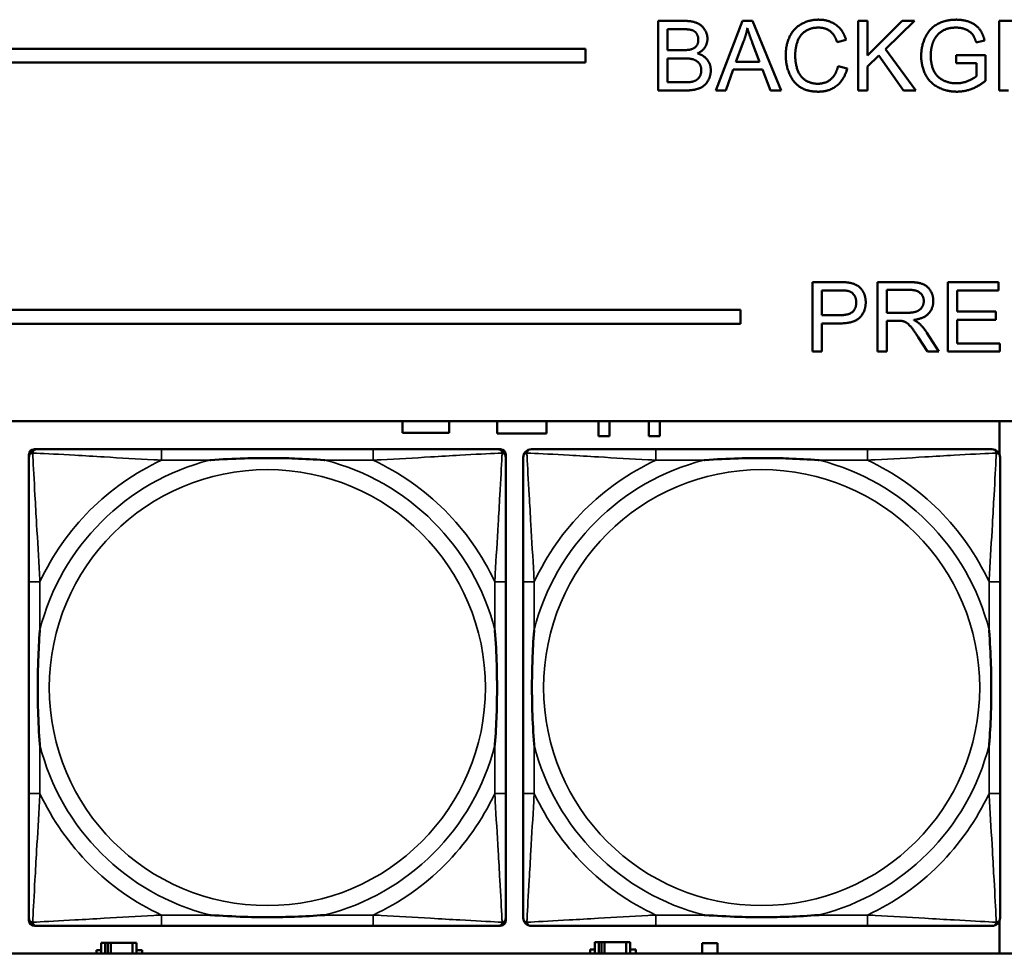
# Model space of a CAD drawing. Header units: inches. Extents: x 1.9 to 64.4, y 1.6 to 69.2.
# Tile 140 of 256: x 32.4 to 33.8, y 49.4 to 50.8. Entities that reach past the tile are written whole.
import ezdxf

# ---------------------------------------------------------------- set-up
doc = ezdxf.new("R2010")
doc.units = ezdxf.units.IN
doc.header["$MEASUREMENT"] = 0
doc.layers.add('Visible (ANSI)', color=7, linetype='Continuous', lineweight=50)
doc.layers.add('Visible Narrow (ANSI)', color=7, linetype='Continuous', lineweight=35)

msp = doc.modelspace()

# ---------------------------------------------------------------- linework, layer by layer
at = {"layer": 'Visible (ANSI)'}
for p, q in [((33.2919, 50.7616), (33.3294, 50.7616)), ((33.2919, 50.6616), (33.2919, 50.7616)), ((33.3748, 50.6616), (33.4132, 50.7616)), ((33.4132, 50.7616), (33.4275, 50.7616)), ((33.4275, 50.7616), (33.4684, 50.6616)), ((33.5793, 50.7616), (33.5925, 50.7616)), ((33.5793, 50.6616), (33.5793, 50.7616)), ((33.5925, 50.7616), (33.5925, 50.7121)), ((33.5925, 50.7121), (33.6422, 50.7616)), ((33.6601, 50.7616), (33.6182, 50.7211)), ((33.6422, 50.7616), (33.6601, 50.7616)), ((33.7819, 50.7616), (33.8263, 50.7616)), ((33.7819, 50.6616), (33.7819, 50.7616)), ((33.3052, 50.7196), (33.3052, 50.7498)), ((33.3052, 50.7498), (33.3251, 50.7498)), ((33.4036, 50.7026), (33.4146, 50.732)), ((33.427, 50.7304), (33.4376, 50.7026)), ((33.5618, 50.7342), (33.5488, 50.7311)), ((33.7607, 50.7336), (33.7488, 50.7304)), ((22.395, 50.7216), (33.1875, 50.7216)), ((33.1875, 50.7216), (33.1875, 50.7016)), ((33.3267, 50.7196), (33.3052, 50.7196)), ((33.6089, 50.7121), (33.5925, 50.6963)), ((33.6445, 50.6616), (33.6089, 50.7121)), ((33.6182, 50.7211), (33.662, 50.6616)), ((33.7199, 50.7126), (33.7622, 50.7126)), ((33.7199, 50.7008), (33.7199, 50.7126)), ((33.7622, 50.7126), (33.7622, 50.6756)), ((33.1875, 50.7016), (22.395, 50.7016)), ((33.3052, 50.6734), (33.3052, 50.7078)), ((33.3052, 50.7078), (33.3283, 50.7078)), ((33.4376, 50.7026), (33.4036, 50.7026)), ((33.5502, 50.6967), (33.5635, 50.6934)), ((33.5925, 50.6963), (33.5925, 50.6616)), ((33.7492, 50.7008), (33.7199, 50.7008)), ((33.7492, 50.6823), (33.7492, 50.7008)), ((33.3998, 50.6919), (33.3888, 50.6616)), ((33.4417, 50.6919), (33.3998, 50.6919)), ((33.4533, 50.6616), (33.4417, 50.6919)), ((33.3301, 50.6734), (33.3052, 50.6734)), ((33.33, 50.6616), (33.2919, 50.6616)), ((33.3888, 50.6616), (33.3748, 50.6616)), ((33.4684, 50.6616), (33.4533, 50.6616)), ((33.5925, 50.6616), (33.5793, 50.6616)), ((33.662, 50.6616), (33.6445, 50.6616)), ((33.7952, 50.6616), (33.7819, 50.6616)), ((33.5137, 50.3863), (33.5514, 50.3863)), ((33.5137, 50.2863), (33.5137, 50.3863)), ((33.6071, 50.3863), (33.6515, 50.3863)), ((33.6071, 50.2863), (33.6071, 50.3863)), ((33.7081, 50.3863), (33.7805, 50.3863)), ((33.7081, 50.2863), (33.7081, 50.3863)), ((33.7805, 50.3863), (33.7805, 50.3744)), ((33.5269, 50.3387), (33.5269, 50.3744)), ((33.5269, 50.3744), (33.5525, 50.3744)), ((33.6204, 50.3421), (33.6204, 50.3752)), ((33.6204, 50.3752), (33.652, 50.3752)), ((33.7805, 50.3744), (33.7214, 50.3744)), ((33.7214, 50.3744), (33.7214, 50.3439)), ((22.395, 50.3463), (33.41, 50.3463)), ((33.41, 50.3463), (33.41, 50.3263)), ((33.6488, 50.3421), (33.6204, 50.3421)), ((33.7214, 50.3439), (33.7768, 50.3439)), ((33.7768, 50.3439), (33.7768, 50.3321)), ((33.5528, 50.3387), (33.5269, 50.3387)), ((33.6357, 50.3307), (33.6204, 50.3307)), ((33.6204, 50.3307), (33.6204, 50.2863)), ((33.7768, 50.3321), (33.7214, 50.3321)), ((33.7214, 50.3321), (33.7214, 50.2981)), ((33.41, 50.3263), (22.395, 50.3263)), ((33.5526, 50.3269), (33.5269, 50.3269)), ((33.5269, 50.3269), (33.5269, 50.2863)), ((33.6778, 50.3135), (33.6952, 50.2863)), ((33.6786, 50.2863), (33.6653, 50.3071)), ((33.5269, 50.2863), (33.5137, 50.2863)), ((33.6204, 50.2863), (33.6071, 50.2863)), ((33.6952, 50.2863), (33.6786, 50.2863)), ((33.7828, 50.2863), (33.7081, 50.2863)), ((33.7214, 50.2981), (33.7828, 50.2981)), ((33.7828, 50.2981), (33.7828, 50.2863)), ((22.395, 50.1863), (45.17, 50.1863)), ((32.9246, 50.1696), (32.9246, 50.1863)), ((32.9916, 50.1863), (32.9916, 50.1696)), ((33.0606, 50.1686), (33.0606, 50.1863)), ((33.1316, 50.1863), (33.1316, 50.1686)), ((33.2062, 50.1649), (33.2062, 50.1863)), ((33.2219, 50.1863), (33.2219, 50.1649)), ((33.2782, 50.1649), (33.2782, 50.1863)), ((33.294, 50.1863), (33.294, 50.1649)), ((33.7821, 50.1863), (33.7821, 50.1387)), ((32.9916, 50.1696), (32.9246, 50.1696)), ((33.1316, 50.1686), (33.0606, 50.1686)), ((33.2219, 50.1649), (33.2062, 50.1649)), ((33.294, 50.1649), (33.2782, 50.1649)), ((32.3958, 50.146), (32.3997, 50.146)), ((32.8824, 50.146), (32.5785, 50.146)), ((33.0611, 50.146), (33.0651, 50.146)), ((33.5924, 50.146), (33.2885, 50.146)), ((32.3879, 49.4689), (32.3879, 50.1381)), ((33.0729, 50.1381), (33.0729, 50.1342)), ((32.3879, 49.9555), (32.3879, 49.6515)), ((33.0729, 49.6515), (33.0729, 49.9555)), ((33.0979, 49.9555), (33.0979, 49.6515)), ((33.783, 49.6515), (33.783, 49.9555)), ((33.0729, 49.4728), (33.0729, 49.4689)), ((33.7821, 49.4683), (33.7821, 49.4216)), ((33.0651, 49.461), (32.3958, 49.461)), ((32.5785, 49.461), (32.8824, 49.461)), ((33.2885, 49.461), (33.5924, 49.461)), ((32.4974, 49.4366), (32.4916, 49.4366)), ((32.4916, 49.4366), (32.4916, 49.4216)), ((32.4974, 49.4366), (32.5014, 49.4366)), ((32.4974, 49.4216), (32.4974, 49.4366)), ((32.5014, 49.4216), (32.5014, 49.4366)), ((32.5014, 49.4366), (32.5055, 49.4366)), ((32.5055, 49.4366), (32.5055, 49.4216)), ((32.5055, 49.4366), (32.5367, 49.4366)), ((32.5367, 49.4366), (32.5367, 49.4216)), ((32.5426, 49.4366), (32.5367, 49.4366)), ((32.5426, 49.4216), (32.5426, 49.4366)), ((33.2064, 49.4376), (33.2006, 49.4376)), ((33.2006, 49.4376), (33.2006, 49.4216)), ((33.2064, 49.4376), (33.2104, 49.4376)), ((33.2064, 49.4216), (33.2064, 49.4376)), ((33.2104, 49.4216), (33.2104, 49.4376)), ((33.2104, 49.4376), (33.2145, 49.4376)), ((33.2145, 49.4376), (33.2145, 49.4216)), ((33.2145, 49.4376), (33.2457, 49.4376)), ((33.2457, 49.4376), (33.2457, 49.4216)), ((33.2516, 49.4376), (33.2457, 49.4376)), ((33.2516, 49.4216), (33.2516, 49.4376)), ((33.3551, 49.4216), (33.3551, 49.4361)), ((33.3551, 49.4361), (33.3771, 49.4361)), ((33.3771, 49.4361), (33.3771, 49.4216)), ((32.4851, 49.4216), (32.4851, 49.4261)), ((32.4851, 49.4261), (32.4916, 49.4261)), ((32.5426, 49.4261), (32.5507, 49.4261)), ((32.5507, 49.4261), (32.5507, 49.4216)), ((33.1941, 49.4216), (33.1941, 49.4271)), ((33.1941, 49.4271), (33.2006, 49.4271)), ((33.2516, 49.4271), (33.2597, 49.4271)), ((33.2597, 49.4271), (33.2597, 49.4216)), ((45.17, 49.4216), (22.395, 49.4216))]:
    msp.add_line(p, q, dxfattribs=at)
for centre, radius, start, end in [((32.3958, 50.1381), 0.00787, 90, 180), ((32.3997, 50.1342), 0.0118, 90, 180), ((33.0611, 50.1342), 0.0118, 0, 90), ((33.0651, 50.1381), 0.00787, 0, 90), ((33.1098, 50.1342), 0.0118, 90, 180), ((33.7712, 50.1342), 0.0118, 0, 90), ((32.3997, 49.4728), 0.0118, 180, 270), ((32.3958, 49.4689), 0.00787, 180, 270), ((33.0611, 49.4728), 0.0118, 270, 360), ((33.0651, 49.4689), 0.00787, 270, 0), ((33.1098, 49.4728), 0.0118, 180, 270), ((33.7712, 49.4728), 0.0118, 270, 360)]:
    msp.add_arc(centre, radius, start, end, dxfattribs=at)
for points in [[(33.3294, 50.7616), (33.3408, 50.7616), (33.3547, 50.7555), (33.3626, 50.7429), (33.3626, 50.736)], [(33.4751, 50.7124), (33.4751, 50.728), (33.487, 50.7513), (33.5091, 50.7634), (33.5223, 50.7634)], [(33.522, 50.752), (33.5105, 50.752), (33.495, 50.741), (33.4887, 50.7224), (33.4887, 50.7125)], [(33.5488, 50.7311), (33.5453, 50.742), (33.5321, 50.752), (33.522, 50.752)], [(33.5223, 50.7634), (33.5373, 50.7634), (33.5578, 50.748), (33.5618, 50.7342)], [(33.6697, 50.7112), (33.6697, 50.7258), (33.6819, 50.7511), (33.7049, 50.7634), (33.7198, 50.7634)], [(33.7199, 50.752), (33.7108, 50.752), (33.6976, 50.7465), (33.6895, 50.7375), (33.6872, 50.7321)], [(33.7198, 50.7634), (33.7306, 50.7634), (33.7482, 50.7564), (33.7581, 50.7438), (33.7607, 50.7336)], [(33.7488, 50.7304), (33.7465, 50.738), (33.7399, 50.7467), (33.7274, 50.752), (33.7199, 50.752)], [(33.3251, 50.7498), (33.3359, 50.7498), (33.3447, 50.747), (33.3495, 50.7394), (33.3495, 50.7345)], [(33.4146, 50.732), (33.4181, 50.7415), (33.42, 50.7511)], [(33.42, 50.7511), (33.4223, 50.743), (33.427, 50.7304)], [(33.3495, 50.7345), (33.3495, 50.7292), (33.3444, 50.7223), (33.3394, 50.7208)], [(33.3626, 50.736), (33.3626, 50.7296), (33.3556, 50.7183), (33.3485, 50.7148)], [(33.6872, 50.7321), (33.6834, 50.7228), (33.6834, 50.712)], [(33.3394, 50.7208), (33.3356, 50.7196), (33.3267, 50.7196)], [(33.3485, 50.7148), (33.3577, 50.7121), (33.3674, 50.6993), (33.3674, 50.6906)], [(33.5221, 50.6599), (33.5059, 50.6599), (33.4857, 50.6731), (33.4751, 50.698), (33.4751, 50.7124)], [(33.4887, 50.7125), (33.4887, 50.6997), (33.4962, 50.6807), (33.5118, 50.6713), (33.521, 50.6713)], [(33.7208, 50.6599), (33.7061, 50.6599), (33.682, 50.6726), (33.6697, 50.6964), (33.6697, 50.7112)], [(33.6834, 50.712), (33.6834, 50.6987), (33.6926, 50.6806), (33.7102, 50.6719), (33.72, 50.6719)], [(33.3283, 50.7078), (33.3378, 50.7078), (33.3479, 50.7044), (33.3538, 50.6962), (33.3538, 50.6907)], [(33.521, 50.6713), (33.5321, 50.6713), (33.5475, 50.6841), (33.5502, 50.6967)], [(33.3674, 50.6906), (33.3674, 50.6836), (33.3615, 50.6715), (33.3528, 50.665), (33.3396, 50.6616), (33.33, 50.6616)], [(33.3538, 50.6907), (33.3538, 50.6858), (33.3498, 50.6785), (33.3437, 50.6747), (33.3391, 50.6739)], [(33.5635, 50.6934), (33.5593, 50.6771), (33.5377, 50.6599), (33.5221, 50.6599)], [(33.72, 50.6719), (33.7286, 50.6719), (33.745, 50.6785), (33.7492, 50.6823)], [(33.3391, 50.6739), (33.3365, 50.6734), (33.3301, 50.6734)], [(33.7622, 50.6756), (33.7524, 50.6678), (33.7317, 50.6599), (33.7208, 50.6599)], [(33.5514, 50.3863), (33.5614, 50.3863), (33.5666, 50.3853)], [(33.5666, 50.3853), (33.574, 50.384), (33.5839, 50.3772), (33.59, 50.3648), (33.59, 50.3573)], [(33.6515, 50.3863), (33.6648, 50.3863), (33.6788, 50.3808), (33.6871, 50.3672), (33.6871, 50.359)], [(33.5525, 50.3744), (33.5615, 50.3744), (33.5649, 50.3735)], [(33.5649, 50.3735), (33.5701, 50.3722), (33.5764, 50.3632), (33.5764, 50.3569)], [(33.652, 50.3752), (33.6631, 50.3752), (33.6734, 50.3661), (33.6734, 50.359)], [(33.59, 50.3573), (33.59, 50.3446), (33.5738, 50.3269), (33.5526, 50.3269)], [(33.5764, 50.3569), (33.5764, 50.3482), (33.5657, 50.3387), (33.5528, 50.3387)], [(33.6734, 50.359), (33.6734, 50.3542), (33.6681, 50.3459), (33.6579, 50.3421), (33.6488, 50.3421)], [(33.6871, 50.359), (33.6871, 50.3483), (33.6733, 50.3337), (33.6589, 50.3318)], [(33.6431, 50.3302), (33.6408, 50.3307), (33.6357, 50.3307)], [(33.6653, 50.3071), (33.6596, 50.3161), (33.6521, 50.3256), (33.6461, 50.3295), (33.6431, 50.3302)], [(33.6589, 50.3318), (33.6641, 50.3292), (33.6669, 50.3268)], [(33.6669, 50.3268), (33.6727, 50.3215), (33.6778, 50.3135)]]:
    msp.add_open_spline(points, degree=2, dxfattribs=at)
for points, knots in [([(32.5785, 50.146), (32.5749, 50.146), (32.5713, 50.146), (32.5677, 50.146), (32.5345, 50.146), (32.5008, 50.146), (32.4699, 50.146), (32.443, 50.146), (32.4174, 50.146), (32.404, 50.146), (32.4024, 50.146), (32.401, 50.146), (32.3997, 50.146)], [0, 0, 0, 0, 0.0272471, 0.0272471, 0.0272471, 0.2790553, 0.2790553, 0.2790553, 0.4988354, 0.4988354, 0.4988354, 0.5252205, 0.5252205, 0.5252205, 0.5252205]), ([(33.0611, 50.146), (33.0462, 50.146), (33.0046, 50.146), (32.964, 50.146), (32.9375, 50.146), (32.9096, 50.146), (32.8824, 50.146)], [-0.5252205, -0.5252205, -0.5252205, -0.5252205, -0.20743, -0.20743, -0.20743, 0, 0, 0, 0]), ([(33.2885, 50.146), (33.2849, 50.146), (33.2813, 50.146), (33.2777, 50.146), (33.2445, 50.146), (33.2108, 50.146), (33.18, 50.146), (33.153, 50.146), (33.1275, 50.146), (33.114, 50.146), (33.1124, 50.146), (33.111, 50.146), (33.1098, 50.146)], [0, 0, 0, 0, 0.0272471, 0.0272471, 0.0272471, 0.2790553, 0.2790553, 0.2790553, 0.4988354, 0.4988354, 0.4988354, 0.5252205, 0.5252205, 0.5252205, 0.5252205]), ([(33.7712, 50.146), (33.7563, 50.146), (33.7147, 50.146), (33.674, 50.146), (33.6475, 50.146), (33.6196, 50.146), (33.5924, 50.146)], [-0.5252205, -0.5252205, -0.5252205, -0.5252205, -0.20743, -0.20743, -0.20743, 0, 0, 0, 0]), ([(32.3879, 50.1342), (32.3879, 50.1193), (32.3879, 50.0777), (32.3879, 50.0371), (32.3879, 50.0105), (32.3879, 49.9827), (32.3879, 49.9555)], [-0.5252205, -0.5252205, -0.5252205, -0.5252205, -0.20743, -0.20743, -0.20743, 0, 0, 0, 0]), ([(32.6477, 50.1303), (32.6481, 50.1303), (32.6486, 50.1303), (32.6651, 50.1316), (32.6811, 50.1324), (32.7041, 50.1331), (32.7108, 50.1333), (32.7199, 50.1334), (32.7224, 50.1334), (32.7265, 50.1334), (32.7281, 50.1334), (32.7312, 50.1334), (32.7328, 50.1334), (32.7363, 50.1334), (32.7384, 50.1334), (32.7446, 50.1334), (32.7487, 50.1333), (32.7584, 50.1331), (32.764, 50.1329), (32.7838, 50.1322), (32.7978, 50.1314), (32.8123, 50.1303), (32.8127, 50.1303), (32.8132, 50.1303)], [-0.416114, -0.416114, -0.416114, -0.416114, -0.4127691, -0.4127691, -0.2896446, -0.2896446, -0.2388934, -0.2388934, -0.2201881, -0.2201881, -0.2080204, -0.2080204, -0.196499, -0.196499, -0.1809939, -0.1809939, -0.149741, -0.149741, -0.1073162, -0.1073162, 0, 0, 0.0033356, 0.0033356, 0.0033356, 0.0033356]), ([(33.0729, 49.9555), (33.0729, 49.959), (33.0729, 49.9626), (33.0729, 49.9662), (33.0729, 49.9994), (33.0729, 50.0331), (33.0729, 50.064), (33.0729, 50.0909), (33.0729, 50.1165), (33.0729, 50.1299), (33.0729, 50.1315), (33.0729, 50.133), (33.0729, 50.1342)], [0, 0, 0, 0, 0.0272471, 0.0272471, 0.0272471, 0.2790553, 0.2790553, 0.2790553, 0.4988354, 0.4988354, 0.4988354, 0.5252205, 0.5252205, 0.5252205, 0.5252205]), ([(33.0979, 50.1342), (33.0979, 50.1193), (33.0979, 50.0777), (33.0979, 50.0371), (33.0979, 50.0105), (33.0979, 49.9827), (33.0979, 49.9555)], [-0.5252205, -0.5252205, -0.5252205, -0.5252205, -0.20743, -0.20743, -0.20743, 0, 0, 0, 0]), ([(33.3577, 50.1303), (33.3581, 50.1303), (33.3586, 50.1303), (33.3751, 50.1316), (33.3911, 50.1324), (33.4141, 50.1331), (33.4208, 50.1333), (33.43, 50.1334), (33.4324, 50.1334), (33.4365, 50.1334), (33.4381, 50.1334), (33.4413, 50.1334), (33.4428, 50.1334), (33.4464, 50.1334), (33.4484, 50.1334), (33.4546, 50.1334), (33.4587, 50.1333), (33.4684, 50.1331), (33.474, 50.1329), (33.4938, 50.1322), (33.5079, 50.1314), (33.5223, 50.1303), (33.5228, 50.1303), (33.5232, 50.1303)], [-0.416114, -0.416114, -0.416114, -0.416114, -0.4127691, -0.4127691, -0.2896446, -0.2896446, -0.2388934, -0.2388934, -0.2201881, -0.2201881, -0.2080204, -0.2080204, -0.196499, -0.196499, -0.1809939, -0.1809939, -0.149741, -0.149741, -0.1073162, -0.1073162, 0, 0, 0.0033356, 0.0033356, 0.0033356, 0.0033356]), ([(33.783, 49.9555), (33.783, 49.959), (33.783, 49.9626), (33.783, 49.9662), (33.783, 49.9994), (33.783, 50.0331), (33.783, 50.064), (33.783, 50.0909), (33.783, 50.1165), (33.783, 50.1299), (33.783, 50.1315), (33.783, 50.133), (33.783, 50.1342)], [0, 0, 0, 0, 0.0272471, 0.0272471, 0.0272471, 0.2790553, 0.2790553, 0.2790553, 0.4988354, 0.4988354, 0.4988354, 0.5252205, 0.5252205, 0.5252205, 0.5252205]), ([(32.4037, 49.7208), (32.4036, 49.7212), (32.4036, 49.7216), (32.4023, 49.7381), (32.4015, 49.7542), (32.4008, 49.7771), (32.4006, 49.7838), (32.4005, 49.793), (32.4005, 49.7955), (32.4005, 49.7996), (32.4005, 49.8012), (32.4005, 49.8043), (32.4005, 49.8058), (32.4005, 49.8094), (32.4005, 49.8115), (32.4006, 49.8176), (32.4006, 49.8218), (32.4008, 49.8315), (32.401, 49.8371), (32.4017, 49.8569), (32.4025, 49.8709), (32.4036, 49.8854), (32.4036, 49.8858), (32.4037, 49.8862)], [-0.416114, -0.416114, -0.416114, -0.416114, -0.4127691, -0.4127691, -0.2896446, -0.2896446, -0.2388934, -0.2388934, -0.2201881, -0.2201881, -0.2080204, -0.2080204, -0.196499, -0.196499, -0.1809939, -0.1809939, -0.149741, -0.149741, -0.1073162, -0.1073162, 0, 0, 0.0033356, 0.0033356, 0.0033356, 0.0033356]), ([(33.0572, 49.8862), (33.0572, 49.8858), (33.0573, 49.8854), (33.0585, 49.8689), (33.0594, 49.8528), (33.0601, 49.8299), (33.0602, 49.8232), (33.0603, 49.814), (33.0603, 49.8115), (33.0604, 49.8074), (33.0604, 49.8058), (33.0604, 49.8027), (33.0604, 49.8012), (33.0604, 49.7976), (33.0603, 49.7956), (33.0603, 49.7894), (33.0602, 49.7852), (33.06, 49.7755), (33.0599, 49.7699), (33.0591, 49.7502), (33.0584, 49.7361), (33.0573, 49.7216), (33.0572, 49.7212), (33.0572, 49.7208)], [-0.416114, -0.416114, -0.416114, -0.416114, -0.4127691, -0.4127691, -0.2896446, -0.2896446, -0.2388934, -0.2388934, -0.2201881, -0.2201881, -0.2080204, -0.2080204, -0.196499, -0.196499, -0.1809939, -0.1809939, -0.149741, -0.149741, -0.1073162, -0.1073162, 0, 0, 0.0033356, 0.0033356, 0.0033356, 0.0033356]), ([(33.1137, 49.7208), (33.1137, 49.7212), (33.1136, 49.7216), (33.1124, 49.7381), (33.1115, 49.7542), (33.1108, 49.7771), (33.1107, 49.7838), (33.1106, 49.793), (33.1105, 49.7955), (33.1105, 49.7996), (33.1105, 49.8012), (33.1105, 49.8043), (33.1105, 49.8058), (33.1105, 49.8094), (33.1105, 49.8115), (33.1106, 49.8176), (33.1107, 49.8218), (33.1109, 49.8315), (33.111, 49.8371), (33.1117, 49.8569), (33.1125, 49.8709), (33.1136, 49.8854), (33.1137, 49.8858), (33.1137, 49.8862)], [-0.416114, -0.416114, -0.416114, -0.416114, -0.4127691, -0.4127691, -0.2896446, -0.2896446, -0.2388934, -0.2388934, -0.2201881, -0.2201881, -0.2080204, -0.2080204, -0.196499, -0.196499, -0.1809939, -0.1809939, -0.149741, -0.149741, -0.1073162, -0.1073162, 0, 0, 0.0033356, 0.0033356, 0.0033356, 0.0033356]), ([(33.7672, 49.8862), (33.7673, 49.8858), (33.7673, 49.8854), (33.7685, 49.8689), (33.7694, 49.8528), (33.7701, 49.8299), (33.7702, 49.8232), (33.7704, 49.814), (33.7704, 49.8115), (33.7704, 49.8074), (33.7704, 49.8058), (33.7704, 49.8027), (33.7704, 49.8012), (33.7704, 49.7976), (33.7704, 49.7956), (33.7703, 49.7894), (33.7703, 49.7852), (33.7701, 49.7755), (33.7699, 49.7699), (33.7692, 49.7502), (33.7684, 49.7361), (33.7673, 49.7216), (33.7673, 49.7212), (33.7672, 49.7208)], [-0.416114, -0.416114, -0.416114, -0.416114, -0.4127691, -0.4127691, -0.2896446, -0.2896446, -0.2388934, -0.2388934, -0.2201881, -0.2201881, -0.2080204, -0.2080204, -0.196499, -0.196499, -0.1809939, -0.1809939, -0.149741, -0.149741, -0.1073162, -0.1073162, 0, 0, 0.0033356, 0.0033356, 0.0033356, 0.0033356]), ([(32.3879, 49.6515), (32.3879, 49.6243), (32.3879, 49.5965), (32.3879, 49.5699), (32.3879, 49.5293), (32.3879, 49.4877), (32.3879, 49.4728)], [3.9382945, 3.9382945, 3.9382945, 3.9382945, 4.1457245, 4.1457245, 4.1457245, 4.463515, 4.463515, 4.463515, 4.463515]), ([(33.0729, 49.4728), (33.0729, 49.4877), (33.0729, 49.5293), (33.0729, 49.5699), (33.0729, 49.5965), (33.0729, 49.6243), (33.0729, 49.6515)], [-0.5252205, -0.5252205, -0.5252205, -0.5252205, -0.20743, -0.20743, -0.20743, 0, 0, 0, 0]), ([(33.0979, 49.6515), (33.0979, 49.6243), (33.0979, 49.5965), (33.0979, 49.5699), (33.0979, 49.5293), (33.0979, 49.4877), (33.0979, 49.4728)], [3.9382945, 3.9382945, 3.9382945, 3.9382945, 4.1457245, 4.1457245, 4.1457245, 4.463515, 4.463515, 4.463515, 4.463515]), ([(33.783, 49.4728), (33.783, 49.4877), (33.783, 49.5293), (33.783, 49.5699), (33.783, 49.5965), (33.783, 49.6243), (33.783, 49.6515)], [-0.5252205, -0.5252205, -0.5252205, -0.5252205, -0.20743, -0.20743, -0.20743, 0, 0, 0, 0]), ([(32.8132, 49.4767), (32.8127, 49.4767), (32.8123, 49.4767), (32.7978, 49.4756), (32.7838, 49.4748), (32.764, 49.4741), (32.7584, 49.4739), (32.7487, 49.4737), (32.7446, 49.4736), (32.7384, 49.4736), (32.7363, 49.4736), (32.7328, 49.4736), (32.7312, 49.4736), (32.7281, 49.4736), (32.7265, 49.4736), (32.7224, 49.4736), (32.7199, 49.4736), (32.7108, 49.4737), (32.7041, 49.4739), (32.6811, 49.4746), (32.6651, 49.4754), (32.6486, 49.4767), (32.6481, 49.4767), (32.6477, 49.4767)], [-0.4149464, -0.4149464, -0.4149464, -0.4149464, -0.41162, -0.41162, -0.3046026, -0.3046026, -0.2622958, -0.2622958, -0.23113, -0.23113, -0.215668, -0.215668, -0.2041787, -0.2041787, -0.1920448, -0.1920448, -0.1733916, -0.1733916, -0.1227817, -0.1227817, 0, 0, 0.0033356, 0.0033356, 0.0033356, 0.0033356]), ([(33.5232, 49.4767), (33.5228, 49.4767), (33.5223, 49.4767), (33.5079, 49.4756), (33.4938, 49.4748), (33.474, 49.4741), (33.4684, 49.4739), (33.4587, 49.4737), (33.4546, 49.4736), (33.4484, 49.4736), (33.4464, 49.4736), (33.4428, 49.4736), (33.4413, 49.4736), (33.4381, 49.4736), (33.4365, 49.4736), (33.4324, 49.4736), (33.43, 49.4736), (33.4208, 49.4737), (33.4141, 49.4739), (33.3911, 49.4746), (33.3751, 49.4754), (33.3586, 49.4767), (33.3581, 49.4767), (33.3577, 49.4767)], [-0.4149464, -0.4149464, -0.4149464, -0.4149464, -0.41162, -0.41162, -0.3046026, -0.3046026, -0.2622958, -0.2622958, -0.23113, -0.23113, -0.215668, -0.215668, -0.2041787, -0.2041787, -0.1920448, -0.1920448, -0.1733916, -0.1733916, -0.1227817, -0.1227817, 0, 0, 0.0033356, 0.0033356, 0.0033356, 0.0033356]), ([(32.3997, 49.461), (32.4146, 49.461), (32.4562, 49.461), (32.4969, 49.461), (32.5234, 49.461), (32.5512, 49.461), (32.5785, 49.461)], [-0.5252205, -0.5252205, -0.5252205, -0.5252205, -0.20743, -0.20743, -0.20743, 0, 0, 0, 0]), ([(32.8824, 49.461), (32.9096, 49.461), (32.9375, 49.461), (32.964, 49.461), (33.0046, 49.461), (33.0462, 49.461), (33.0611, 49.461)], [3.9382945, 3.9382945, 3.9382945, 3.9382945, 4.1457245, 4.1457245, 4.1457245, 4.463515, 4.463515, 4.463515, 4.463515]), ([(33.1098, 49.461), (33.1246, 49.461), (33.1662, 49.461), (33.2069, 49.461), (33.2334, 49.461), (33.2613, 49.461), (33.2885, 49.461)], [-0.5252205, -0.5252205, -0.5252205, -0.5252205, -0.20743, -0.20743, -0.20743, 0, 0, 0, 0]), ([(33.5924, 49.461), (33.6196, 49.461), (33.6475, 49.461), (33.674, 49.461), (33.7147, 49.461), (33.7563, 49.461), (33.7712, 49.461)], [3.9382945, 3.9382945, 3.9382945, 3.9382945, 4.1457245, 4.1457245, 4.1457245, 4.463515, 4.463515, 4.463515, 4.463515])]:
    msp.add_open_spline(points, degree=3, knots=knots, dxfattribs=at)
at = {"layer": 'Visible Narrow (ANSI)'}
for p, q in [((32.5785, 50.146), (32.5785, 50.1303)), ((32.8824, 50.146), (32.8824, 50.1303)), ((33.2885, 50.146), (33.2885, 50.1303)), ((33.5924, 50.146), (33.5924, 50.1303)), ((32.5785, 50.1303), (32.6477, 50.1303)), ((32.8132, 50.1303), (32.8824, 50.1303)), ((33.2885, 50.1303), (33.3577, 50.1303)), ((33.5232, 50.1303), (33.5924, 50.1303)), ((32.4037, 49.9555), (32.3879, 49.9555)), ((32.4037, 49.8862), (32.4037, 49.9555)), ((33.0729, 49.9555), (33.0572, 49.9555)), ((33.0572, 49.9555), (33.0572, 49.8862)), ((33.1137, 49.9555), (33.0979, 49.9555)), ((33.1137, 49.8862), (33.1137, 49.9555)), ((33.783, 49.9555), (33.7672, 49.9555)), ((33.7672, 49.9555), (33.7672, 49.8862)), ((32.4037, 49.6515), (32.4037, 49.7208)), ((33.0572, 49.7208), (33.0572, 49.6515)), ((33.1137, 49.6515), (33.1137, 49.7208)), ((33.7672, 49.7208), (33.7672, 49.6515)), ((32.4037, 49.6515), (32.3879, 49.6515)), ((33.0729, 49.6515), (33.0572, 49.6515)), ((33.1137, 49.6515), (33.0979, 49.6515)), ((33.783, 49.6515), (33.7672, 49.6515)), ((32.5785, 49.4767), (32.5785, 49.461)), ((32.6477, 49.4767), (32.5785, 49.4767)), ((32.8824, 49.4767), (32.8132, 49.4767)), ((32.8824, 49.4767), (32.8824, 49.461)), ((33.2885, 49.4767), (33.2885, 49.461)), ((33.3577, 49.4767), (33.2885, 49.4767)), ((33.5924, 49.4767), (33.5232, 49.4767)), ((33.5924, 49.4767), (33.5924, 49.461))]:
    msp.add_line(p, q, dxfattribs=at)
for centre in [(32.7304, 49.8035), (33.4405, 49.8035)]:
    msp.add_circle(centre, 0.3133, dxfattribs=at)
for centre, radius, start, end in [((32.7304, 49.8035), 0.3371, 104.2103, 165.7897), ((32.7304, 49.8035), 0.3604, 114.9407, 155.0593), ((32.7304, 49.8035), 0.3371, 14.2103, 75.7897), ((32.7304, 49.8035), 0.3604, 24.9407, 65.0593), ((33.4405, 49.8035), 0.3371, 104.2103, 165.7897), ((33.4405, 49.8035), 0.3604, 114.9407, 155.0593), ((33.4405, 49.8035), 0.3371, 14.2103, 75.7897), ((33.4405, 49.8035), 0.3604, 24.9407, 65.0593), ((32.7304, 49.8035), 0.3371, 194.2103, 255.7897), ((32.7304, 49.8035), 0.3371, 284.2103, 345.7897), ((33.4405, 49.8035), 0.3371, 194.2103, 255.7897), ((33.4405, 49.8035), 0.3371, 284.2103, 345.7897), ((32.7304, 49.8035), 0.3604, 204.9407, 245.0593), ((32.7304, 49.8035), 0.3604, 294.9407, 335.0593), ((33.4405, 49.8035), 0.3604, 204.9407, 245.0593), ((33.4405, 49.8035), 0.3604, 294.9407, 335.0593)]:
    msp.add_arc(centre, radius, start, end, dxfattribs=at)
for points, knots in [([(32.3932, 50.1407), (32.3934, 50.1413), (32.3936, 50.1419), (32.3941, 50.1429), (32.3945, 50.1434), (32.3951, 50.1441), (32.3953, 50.1444), (32.3957, 50.1447), (32.3959, 50.1448), (32.3962, 50.1451), (32.3965, 50.1452), (32.3971, 50.1455), (32.3976, 50.1457), (32.3986, 50.1459), (32.3991, 50.146), (32.3997, 50.146)], [-0.00012419, -0.00012419, -0.00012419, -0.00012419, 0.00449537, 0.00449537, 0.00977487, 0.00977487, 0.01307456, 0.01307456, 0.0147244, 0.0147244, 0.01736415, 0.01736415, 0.02158775, 0.02158775, 0.02627331, 0.02627331, 0.02627331, 0.02627331]), ([(33.0611, 50.146), (33.0617, 50.146), (33.0623, 50.1459), (33.0633, 50.1457), (33.0637, 50.1455), (33.0644, 50.1452), (33.0646, 50.1451), (33.065, 50.1448), (33.0651, 50.1447), (33.0655, 50.1444), (33.0658, 50.1441), (33.0664, 50.1434), (33.0667, 50.1429), (33.0673, 50.1419), (33.0675, 50.1413), (33.0677, 50.1407)], [-0.02627331, -0.02627331, -0.02627331, -0.02627331, -0.02158775, -0.02158775, -0.01736415, -0.01736415, -0.0147244, -0.0147244, -0.01307456, -0.01307456, -0.00977487, -0.00977487, -0.00449537, -0.00449537, 0.00012419, 0.00012419, 0.00012419, 0.00012419]), ([(33.1032, 50.1407), (33.1034, 50.1413), (33.1036, 50.1419), (33.1042, 50.1429), (33.1045, 50.1434), (33.1051, 50.1441), (33.1053, 50.1444), (33.1058, 50.1447), (33.1059, 50.1448), (33.1063, 50.1451), (33.1065, 50.1452), (33.1072, 50.1455), (33.1076, 50.1457), (33.1086, 50.1459), (33.1091, 50.146), (33.1098, 50.146)], [-0.00012419, -0.00012419, -0.00012419, -0.00012419, 0.00449537, 0.00449537, 0.00977487, 0.00977487, 0.01307456, 0.01307456, 0.0147244, 0.0147244, 0.01736415, 0.01736415, 0.02158775, 0.02158775, 0.02627331, 0.02627331, 0.02627331, 0.02627331]), ([(33.7712, 50.146), (33.7718, 50.146), (33.7723, 50.1459), (33.7733, 50.1457), (33.7738, 50.1455), (33.7744, 50.1452), (33.7747, 50.1451), (33.775, 50.1448), (33.7752, 50.1447), (33.7756, 50.1444), (33.7758, 50.1441), (33.7764, 50.1434), (33.7768, 50.1429), (33.7773, 50.1419), (33.7775, 50.1413), (33.7777, 50.1407)], [-0.02627331, -0.02627331, -0.02627331, -0.02627331, -0.02158775, -0.02158775, -0.01736415, -0.01736415, -0.0147244, -0.0147244, -0.01307456, -0.01307456, -0.00977487, -0.00977487, -0.00449537, -0.00449537, 0.00012419, 0.00012419, 0.00012419, 0.00012419]), ([(32.3879, 50.1342), (32.3879, 50.1348), (32.388, 50.1354), (32.3882, 50.1364), (32.3884, 50.1368), (32.3887, 50.1375), (32.3889, 50.1377), (32.3891, 50.1381), (32.3892, 50.1382), (32.3896, 50.1386), (32.3898, 50.1389), (32.3905, 50.1395), (32.391, 50.1398), (32.3921, 50.1403), (32.3926, 50.1406), (32.3932, 50.1407)], [-0.02627331, -0.02627331, -0.02627331, -0.02627331, -0.02158775, -0.02158775, -0.01736415, -0.01736415, -0.0147244, -0.0147244, -0.01307456, -0.01307456, -0.00977487, -0.00977487, -0.00449537, -0.00449537, 0.00012419, 0.00012419, 0.00012419, 0.00012419]), ([(32.4037, 49.9555), (32.4035, 49.9592), (32.4032, 49.963), (32.4017, 49.9903), (32.4003, 50.0145), (32.3981, 50.0524), (32.3973, 50.0664), (32.3953, 50.1016), (32.3942, 50.1218), (32.3934, 50.1372), (32.3933, 50.139), (32.3932, 50.1407)], [0, 0, 0, 0, 0.0278591, 0.0278591, 0.201273, 0.201273, 0.3066357, 0.3066357, 0.475216, 0.475216, 0.5007189, 0.5007189, 0.5007189, 0.5007189]), ([(32.3932, 50.1407), (32.3949, 50.1406), (32.3967, 50.1405), (32.4122, 50.1397), (32.4323, 50.1387), (32.4675, 50.1367), (32.4816, 50.1358), (32.5194, 50.1336), (32.5436, 50.1322), (32.5709, 50.1307), (32.5747, 50.1305), (32.5785, 50.1303)], [-0.5007189, -0.5007189, -0.5007189, -0.5007189, -0.475216, -0.475216, -0.3066357, -0.3066357, -0.201273, -0.201273, -0.0278591, -0.0278591, 0, 0, 0, 0]), ([(32.8824, 50.1303), (32.8861, 50.1305), (32.8899, 50.1307), (32.9173, 50.1322), (32.9414, 50.1336), (32.9793, 50.1358), (32.9933, 50.1367), (33.0286, 50.1387), (33.0487, 50.1397), (33.0641, 50.1405), (33.066, 50.1406), (33.0677, 50.1407)], [0, 0, 0, 0, 0.0278591, 0.0278591, 0.201273, 0.201273, 0.3066357, 0.3066357, 0.475216, 0.475216, 0.5007189, 0.5007189, 0.5007189, 0.5007189]), ([(33.0677, 50.1407), (33.0676, 50.139), (33.0675, 50.1372), (33.0667, 50.1218), (33.0656, 50.1016), (33.0636, 50.0664), (33.0628, 50.0524), (33.0606, 50.0145), (33.0591, 49.9903), (33.0576, 49.963), (33.0574, 49.9592), (33.0572, 49.9555)], [-0.5007189, -0.5007189, -0.5007189, -0.5007189, -0.475216, -0.475216, -0.3066357, -0.3066357, -0.201273, -0.201273, -0.0278591, -0.0278591, 0, 0, 0, 0]), ([(33.0677, 50.1407), (33.0682, 50.1406), (33.0688, 50.1403), (33.0698, 50.1398), (33.0703, 50.1395), (33.071, 50.1389), (33.0713, 50.1386), (33.0716, 50.1382), (33.0717, 50.1381), (33.072, 50.1377), (33.0721, 50.1375), (33.0725, 50.1368), (33.0726, 50.1364), (33.0729, 50.1354), (33.0729, 50.1348), (33.0729, 50.1342)], [-0.00012419, -0.00012419, -0.00012419, -0.00012419, 0.00449537, 0.00449537, 0.00977487, 0.00977487, 0.01307456, 0.01307456, 0.0147244, 0.0147244, 0.01736415, 0.01736415, 0.02158775, 0.02158775, 0.02627331, 0.02627331, 0.02627331, 0.02627331]), ([(33.0979, 50.1342), (33.0979, 50.1348), (33.098, 50.1354), (33.0983, 50.1364), (33.0984, 50.1368), (33.0988, 50.1375), (33.0989, 50.1377), (33.0992, 50.1381), (33.0993, 50.1382), (33.0996, 50.1386), (33.0998, 50.1389), (33.1006, 50.1395), (33.1011, 50.1398), (33.1021, 50.1403), (33.1026, 50.1406), (33.1032, 50.1407)], [-0.02627331, -0.02627331, -0.02627331, -0.02627331, -0.02158775, -0.02158775, -0.01736415, -0.01736415, -0.0147244, -0.0147244, -0.01307456, -0.01307456, -0.00977487, -0.00977487, -0.00449537, -0.00449537, 0.00012419, 0.00012419, 0.00012419, 0.00012419]), ([(33.1137, 49.9555), (33.1135, 49.9592), (33.1133, 49.963), (33.1118, 49.9903), (33.1103, 50.0145), (33.1081, 50.0524), (33.1073, 50.0664), (33.1053, 50.1016), (33.1042, 50.1218), (33.1034, 50.1372), (33.1033, 50.139), (33.1032, 50.1407)], [0, 0, 0, 0, 0.0278591, 0.0278591, 0.201273, 0.201273, 0.3066357, 0.3066357, 0.475216, 0.475216, 0.5007189, 0.5007189, 0.5007189, 0.5007189]), ([(33.1032, 50.1407), (33.1049, 50.1406), (33.1068, 50.1405), (33.1222, 50.1397), (33.1423, 50.1387), (33.1775, 50.1367), (33.1916, 50.1358), (33.2294, 50.1336), (33.2536, 50.1322), (33.281, 50.1307), (33.2847, 50.1305), (33.2885, 50.1303)], [-0.5007189, -0.5007189, -0.5007189, -0.5007189, -0.475216, -0.475216, -0.3066357, -0.3066357, -0.201273, -0.201273, -0.0278591, -0.0278591, 0, 0, 0, 0]), ([(33.5924, 50.1303), (33.5962, 50.1305), (33.5999, 50.1307), (33.6273, 50.1322), (33.6515, 50.1336), (33.6893, 50.1358), (33.7034, 50.1367), (33.7386, 50.1387), (33.7587, 50.1397), (33.7742, 50.1405), (33.776, 50.1406), (33.7777, 50.1407)], [0, 0, 0, 0, 0.0278591, 0.0278591, 0.201273, 0.201273, 0.3066357, 0.3066357, 0.475216, 0.475216, 0.5007189, 0.5007189, 0.5007189, 0.5007189]), ([(33.7777, 50.1407), (33.7776, 50.139), (33.7775, 50.1372), (33.7767, 50.1218), (33.7756, 50.1016), (33.7736, 50.0664), (33.7728, 50.0524), (33.7706, 50.0145), (33.7692, 49.9903), (33.7676, 49.963), (33.7674, 49.9592), (33.7672, 49.9555)], [-0.5007189, -0.5007189, -0.5007189, -0.5007189, -0.475216, -0.475216, -0.3066357, -0.3066357, -0.201273, -0.201273, -0.0278591, -0.0278591, 0, 0, 0, 0]), ([(33.7777, 50.1407), (33.7783, 50.1406), (33.7788, 50.1403), (33.7799, 50.1398), (33.7804, 50.1395), (33.7811, 50.1389), (33.7813, 50.1386), (33.7817, 50.1382), (33.7818, 50.1381), (33.782, 50.1377), (33.7822, 50.1375), (33.7825, 50.1368), (33.7827, 50.1364), (33.7829, 50.1354), (33.783, 50.1348), (33.783, 50.1342)], [-0.00012419, -0.00012419, -0.00012419, -0.00012419, 0.00449537, 0.00449537, 0.00977487, 0.00977487, 0.01307456, 0.01307456, 0.0147244, 0.0147244, 0.01736415, 0.01736415, 0.02158775, 0.02158775, 0.02627331, 0.02627331, 0.02627331, 0.02627331]), ([(32.3932, 49.4663), (32.3933, 49.468), (32.3934, 49.4698), (32.3942, 49.4852), (32.3953, 49.5054), (32.3973, 49.5406), (32.3981, 49.5546), (32.4003, 49.5925), (32.4017, 49.6167), (32.4032, 49.644), (32.4035, 49.6478), (32.4037, 49.6515)], [-4.4390134, -4.4390134, -4.4390134, -4.4390134, -4.4135105, -4.4135105, -4.2449302, -4.2449302, -4.1395675, -4.1395675, -3.9661536, -3.9661536, -3.9382945, -3.9382945, -3.9382945, -3.9382945]), ([(33.0572, 49.6515), (33.0574, 49.6478), (33.0576, 49.644), (33.0591, 49.6167), (33.0606, 49.5925), (33.0628, 49.5546), (33.0636, 49.5406), (33.0656, 49.5054), (33.0667, 49.4852), (33.0675, 49.4698), (33.0676, 49.468), (33.0677, 49.4663)], [0, 0, 0, 0, 0.0278591, 0.0278591, 0.201273, 0.201273, 0.3066357, 0.3066357, 0.475216, 0.475216, 0.5007189, 0.5007189, 0.5007189, 0.5007189]), ([(33.1032, 49.4663), (33.1033, 49.468), (33.1034, 49.4698), (33.1042, 49.4852), (33.1053, 49.5054), (33.1073, 49.5406), (33.1081, 49.5546), (33.1103, 49.5925), (33.1118, 49.6167), (33.1133, 49.644), (33.1135, 49.6478), (33.1137, 49.6515)], [-4.4390134, -4.4390134, -4.4390134, -4.4390134, -4.4135105, -4.4135105, -4.2449302, -4.2449302, -4.1395675, -4.1395675, -3.9661536, -3.9661536, -3.9382945, -3.9382945, -3.9382945, -3.9382945]), ([(33.7672, 49.6515), (33.7674, 49.6478), (33.7676, 49.644), (33.7692, 49.6167), (33.7706, 49.5925), (33.7728, 49.5546), (33.7736, 49.5406), (33.7756, 49.5054), (33.7767, 49.4852), (33.7775, 49.4698), (33.7776, 49.468), (33.7777, 49.4663)], [0, 0, 0, 0, 0.0278591, 0.0278591, 0.201273, 0.201273, 0.3066357, 0.3066357, 0.475216, 0.475216, 0.5007189, 0.5007189, 0.5007189, 0.5007189]), ([(32.3932, 49.4663), (32.3926, 49.4664), (32.3921, 49.4667), (32.391, 49.4672), (32.3905, 49.4675), (32.3898, 49.4681), (32.3896, 49.4684), (32.3892, 49.4688), (32.3891, 49.4689), (32.3889, 49.4693), (32.3887, 49.4695), (32.3884, 49.4702), (32.3882, 49.4706), (32.388, 49.4716), (32.3879, 49.4722), (32.3879, 49.4728)], [-0.00012419, -0.00012419, -0.00012419, -0.00012419, 0.00449537, 0.00449537, 0.00977487, 0.00977487, 0.01307456, 0.01307456, 0.0147244, 0.0147244, 0.01736415, 0.01736415, 0.02158775, 0.02158775, 0.02627331, 0.02627331, 0.02627331, 0.02627331]), ([(32.5785, 49.4767), (32.5747, 49.4765), (32.5709, 49.4763), (32.5436, 49.4748), (32.5194, 49.4734), (32.4816, 49.4712), (32.4675, 49.4703), (32.4323, 49.4684), (32.4122, 49.4673), (32.3967, 49.4665), (32.3949, 49.4664), (32.3932, 49.4663)], [0, 0, 0, 0, 0.0278591, 0.0278591, 0.201273, 0.201273, 0.3066357, 0.3066357, 0.475216, 0.475216, 0.5007189, 0.5007189, 0.5007189, 0.5007189]), ([(32.3997, 49.461), (32.3991, 49.461), (32.3986, 49.4611), (32.3976, 49.4613), (32.3971, 49.4615), (32.3965, 49.4618), (32.3962, 49.4619), (32.3959, 49.4622), (32.3957, 49.4623), (32.3953, 49.4626), (32.3951, 49.4629), (32.3945, 49.4636), (32.3941, 49.4641), (32.3936, 49.4651), (32.3934, 49.4657), (32.3932, 49.4663)], [-0.02627331, -0.02627331, -0.02627331, -0.02627331, -0.02158775, -0.02158775, -0.01736415, -0.01736415, -0.0147244, -0.0147244, -0.01307456, -0.01307456, -0.00977487, -0.00977487, -0.00449537, -0.00449537, 0.00012419, 0.00012419, 0.00012419, 0.00012419]), ([(33.0677, 49.4663), (33.066, 49.4664), (33.0641, 49.4665), (33.0487, 49.4673), (33.0286, 49.4684), (32.9933, 49.4703), (32.9793, 49.4712), (32.9414, 49.4734), (32.9173, 49.4748), (32.8899, 49.4763), (32.8861, 49.4765), (32.8824, 49.4767)], [-4.4390134, -4.4390134, -4.4390134, -4.4390134, -4.4135105, -4.4135105, -4.2449302, -4.2449302, -4.1395675, -4.1395675, -3.9661536, -3.9661536, -3.9382945, -3.9382945, -3.9382945, -3.9382945]), ([(33.0677, 49.4663), (33.0675, 49.4657), (33.0673, 49.4651), (33.0667, 49.4641), (33.0664, 49.4636), (33.0658, 49.4629), (33.0655, 49.4626), (33.0651, 49.4623), (33.065, 49.4622), (33.0646, 49.4619), (33.0644, 49.4618), (33.0637, 49.4615), (33.0633, 49.4613), (33.0623, 49.4611), (33.0617, 49.461), (33.0611, 49.461)], [-0.00012419, -0.00012419, -0.00012419, -0.00012419, 0.00449537, 0.00449537, 0.00977487, 0.00977487, 0.01307456, 0.01307456, 0.0147244, 0.0147244, 0.01736415, 0.01736415, 0.02158775, 0.02158775, 0.02627331, 0.02627331, 0.02627331, 0.02627331]), ([(33.0729, 49.4728), (33.0729, 49.4722), (33.0729, 49.4716), (33.0726, 49.4706), (33.0725, 49.4702), (33.0721, 49.4695), (33.072, 49.4693), (33.0717, 49.4689), (33.0716, 49.4688), (33.0713, 49.4684), (33.071, 49.4681), (33.0703, 49.4675), (33.0698, 49.4672), (33.0688, 49.4667), (33.0682, 49.4664), (33.0677, 49.4663)], [-0.02627331, -0.02627331, -0.02627331, -0.02627331, -0.02158775, -0.02158775, -0.01736415, -0.01736415, -0.0147244, -0.0147244, -0.01307456, -0.01307456, -0.00977487, -0.00977487, -0.00449537, -0.00449537, 0.00012419, 0.00012419, 0.00012419, 0.00012419]), ([(33.1032, 49.4663), (33.1026, 49.4664), (33.1021, 49.4667), (33.1011, 49.4672), (33.1006, 49.4675), (33.0998, 49.4681), (33.0996, 49.4684), (33.0993, 49.4688), (33.0992, 49.4689), (33.0989, 49.4693), (33.0988, 49.4695), (33.0984, 49.4702), (33.0983, 49.4706), (33.098, 49.4716), (33.0979, 49.4722), (33.0979, 49.4728)], [-0.00012419, -0.00012419, -0.00012419, -0.00012419, 0.00449537, 0.00449537, 0.00977487, 0.00977487, 0.01307456, 0.01307456, 0.0147244, 0.0147244, 0.01736415, 0.01736415, 0.02158775, 0.02158775, 0.02627331, 0.02627331, 0.02627331, 0.02627331]), ([(33.2885, 49.4767), (33.2847, 49.4765), (33.281, 49.4763), (33.2536, 49.4748), (33.2294, 49.4734), (33.1916, 49.4712), (33.1775, 49.4703), (33.1423, 49.4684), (33.1222, 49.4673), (33.1068, 49.4665), (33.1049, 49.4664), (33.1032, 49.4663)], [0, 0, 0, 0, 0.0278591, 0.0278591, 0.201273, 0.201273, 0.3066357, 0.3066357, 0.475216, 0.475216, 0.5007189, 0.5007189, 0.5007189, 0.5007189]), ([(33.1098, 49.461), (33.1091, 49.461), (33.1086, 49.4611), (33.1076, 49.4613), (33.1072, 49.4615), (33.1065, 49.4618), (33.1063, 49.4619), (33.1059, 49.4622), (33.1058, 49.4623), (33.1053, 49.4626), (33.1051, 49.4629), (33.1045, 49.4636), (33.1042, 49.4641), (33.1036, 49.4651), (33.1034, 49.4657), (33.1032, 49.4663)], [-0.02627331, -0.02627331, -0.02627331, -0.02627331, -0.02158775, -0.02158775, -0.01736415, -0.01736415, -0.0147244, -0.0147244, -0.01307456, -0.01307456, -0.00977487, -0.00977487, -0.00449537, -0.00449537, 0.00012419, 0.00012419, 0.00012419, 0.00012419]), ([(33.7777, 49.4663), (33.776, 49.4664), (33.7742, 49.4665), (33.7587, 49.4673), (33.7386, 49.4684), (33.7034, 49.4703), (33.6893, 49.4712), (33.6515, 49.4734), (33.6273, 49.4748), (33.5999, 49.4763), (33.5962, 49.4765), (33.5924, 49.4767)], [-4.4390134, -4.4390134, -4.4390134, -4.4390134, -4.4135105, -4.4135105, -4.2449302, -4.2449302, -4.1395675, -4.1395675, -3.9661536, -3.9661536, -3.9382945, -3.9382945, -3.9382945, -3.9382945]), ([(33.7777, 49.4663), (33.7775, 49.4657), (33.7773, 49.4651), (33.7768, 49.4641), (33.7764, 49.4636), (33.7758, 49.4629), (33.7756, 49.4626), (33.7752, 49.4623), (33.775, 49.4622), (33.7747, 49.4619), (33.7744, 49.4618), (33.7738, 49.4615), (33.7733, 49.4613), (33.7723, 49.4611), (33.7718, 49.461), (33.7712, 49.461)], [-0.00012419, -0.00012419, -0.00012419, -0.00012419, 0.00449537, 0.00449537, 0.00977487, 0.00977487, 0.01307456, 0.01307456, 0.0147244, 0.0147244, 0.01736415, 0.01736415, 0.02158775, 0.02158775, 0.02627331, 0.02627331, 0.02627331, 0.02627331]), ([(33.783, 49.4728), (33.783, 49.4722), (33.7829, 49.4716), (33.7827, 49.4706), (33.7825, 49.4702), (33.7822, 49.4695), (33.782, 49.4693), (33.7818, 49.4689), (33.7817, 49.4688), (33.7813, 49.4684), (33.7811, 49.4681), (33.7804, 49.4675), (33.7799, 49.4672), (33.7788, 49.4667), (33.7783, 49.4664), (33.7777, 49.4663)], [-0.02627331, -0.02627331, -0.02627331, -0.02627331, -0.02158775, -0.02158775, -0.01736415, -0.01736415, -0.0147244, -0.0147244, -0.01307456, -0.01307456, -0.00977487, -0.00977487, -0.00449537, -0.00449537, 0.00012419, 0.00012419, 0.00012419, 0.00012419])]:
    msp.add_open_spline(points, degree=3, knots=knots, dxfattribs=at)

doc.saveas('drawing.dxf')
